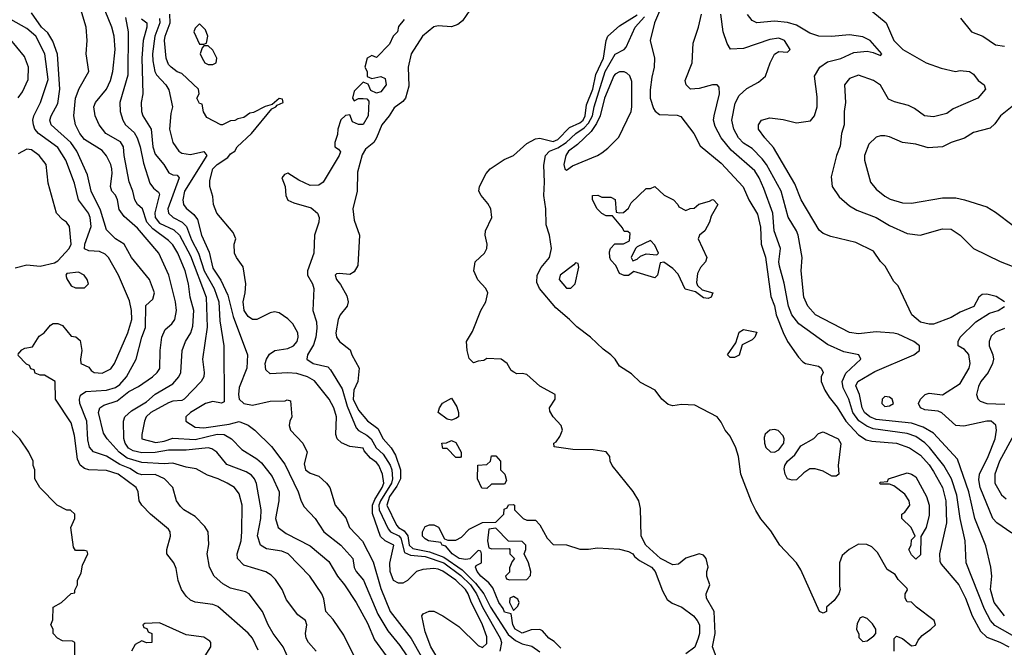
# Model space of a CAD drawing. Header units: inches. Extents: x 1793389 to 1900389, y 320802 to 470796.
# Tile 11 of 256: x 1843717 to 1848170, y 343468 to 346304. Entities that reach past the tile are written whole.
import ezdxf

# ---------------------------------------------------------------- set-up
doc = ezdxf.new("R2010")
doc.units = ezdxf.units.IN
doc.header["$MEASUREMENT"] = 0
doc.layers.add('B8344', color=7, linetype='Continuous')

msp = doc.modelspace()

# ---------------------------------------------------------------- linework, layer by layer
at = {"layer": 'B8344', "color": 2}
for points, elevation in [([(1846635.6, 346404.4), (1846588, 346290), (1846568.2, 346210), (1846587.3, 346130), (1846586.8, 346090), (1846575.2, 346044.8), (1846567.5, 345987.5), (1846567.7, 345950), (1846583, 345903), (1846590.6, 345890.6), (1846610, 345876), (1846690, 345873.4), (1846706.4, 345866.4), (1846766, 345790), (1846794, 345734), (1846890, 345656.3), (1846988.5, 345548.5), (1847014, 345490), (1847053.7, 345426.3), (1847066.6, 345366.6), (1847070.5, 345290), (1847090, 345232), (1847113.7, 345053.7), (1847130, 345011.3), (1847138.7, 344970), (1847170.2, 344890.2), (1847190, 344850.8), (1847238.8, 344778.8), (1847258, 344758), (1847270, 344750.7), (1847330, 344738), (1847342, 344730), (1847351, 344710), (1847341, 344690), (1847341, 344670), (1847358.8, 344630), (1847378, 344598), (1847413.9, 344553.9), (1847453.4, 344490), (1847510, 344428.2), (1847545.5, 344405.5), (1847570, 344399.5), (1847682, 344390), (1847740.7, 344370), (1847790, 344336.4), (1847830, 344292.4), (1847850, 344262), (1847890.3, 344190), (1847904.6, 344130), (1847908.5, 344030), (1847876.4, 343890), (1847878, 343858), (1847884.2, 343844.2), (1847963.8, 343750), (1847994, 343690), (1848023.8, 343610), (1848061.5, 343541.5), (1848090, 343514.4), (1848150, 343491.8), (1848190, 343470.4)], 162), ([(1843708.4, 344791.6), (1843727.3, 344812.7), (1843740.4, 344819.6), (1843774.6, 344825.4), (1843805.2, 344874.8), (1843828, 344890), (1843856.4, 344923.6), (1843868.4, 344931.6), (1843890, 344932), (1843910, 344922), (1843950, 344874), (1843971.3, 344871.3), (1843990, 344854), (1843998, 344810), (1843992, 344770), (1843994, 344750), (1844030, 344734), (1844039.6, 344719.6), (1844054, 344710), (1844090, 344707.3), (1844130, 344726.8), (1844145.2, 344750), (1844205.6, 344890), (1844223.6, 344950), (1844223, 344990), (1844213.2, 345033.2), (1844163.6, 345150), (1844118.7, 345230), (1844104.1, 345244.1), (1844077.6, 345257.6), (1844030, 345259.6), (1844009.6, 345269.6), (1844011.8, 345290), (1844039.7, 345370), (1844035.4, 345410), (1844027.8, 345430), (1843983, 345490), (1843965.3, 345565.3), (1843925.6, 345670), (1843890, 345727.3), (1843802.9, 345790), (1843786.3, 345810), (1843778.9, 345830), (1843776.9, 345850), (1843781.6, 345870), (1843811.6, 345930), (1843846.5, 346033.5), (1843830.9, 346150), (1843790, 346229.5), (1843750, 346264.5), (1843590, 346353.3)], 190), ([(1844936, 343410), (1844909.3, 343470), (1844863.7, 343530), (1844840.9, 343570), (1844815.1, 343630), (1844755.3, 343710), (1844738.4, 343718.4), (1844670, 343735.1), (1844635.3, 343755.3), (1844596, 343790), (1844576, 343830), (1844565.2, 343890), (1844572.9, 343932.9), (1844569.3, 343990), (1844554, 344014), (1844510, 344059.3), (1844459, 344090), (1844443.9, 344103.9), (1844426, 344130), (1844409, 344190), (1844372.7, 344230), (1844330, 344249.6), (1844270, 344246.9), (1844250, 344254.3), (1844215.7, 344275.7), (1844170, 344294.8), (1844110, 344331.2), (1844051.4, 344351.4), (1844033, 344373), (1844025.9, 344405.9), (1844020.5, 344490), (1843989.6, 344570), (1843987.3, 344590), (1843991.9, 344608.1), (1844015.9, 344624.1), (1844110, 344630.3), (1844150, 344642), (1844170, 344656.4), (1844199.6, 344690), (1844244.5, 344770), (1844269.6, 344870), (1844286.2, 344913.8), (1844287.7, 345012.3), (1844318.7, 345041.3), (1844326.6, 345070), (1844303.7, 345130), (1844222.7, 345230), (1844189.3, 345289.3), (1844150, 345314), (1844110, 345355.3), (1844083.3, 345443.3), (1844039.6, 345530), (1844023.3, 345603.3), (1843975.8, 345710), (1843947.8, 345750), (1843859.5, 345830), (1843854, 345850), (1843859.6, 345870), (1843890, 345926), (1843898.9, 345990), (1843888, 346148), (1843867.7, 346207.7), (1843844.7, 346244.7), (1843816.2, 346270), (1843770, 346335.1)], 186), ([(1845057.2, 343450), (1845022.7, 343490), (1845012.3, 343510), (1845009.4, 343530), (1845015.1, 343570), (1845009, 343590), (1844975.1, 343615.1), (1844923.2, 343683.2), (1844904, 343730), (1844874.2, 343774.2), (1844854.5, 343794.5), (1844830, 343809.4), (1844730, 343839.3), (1844702.7, 343870), (1844700.9, 343890), (1844718.4, 343950), (1844721.6, 343990), (1844723.7, 344110), (1844710, 344162), (1844688.7, 344190), (1844655.3, 344210), (1844615.3, 344230), (1844566, 344246), (1844514.8, 344274.8), (1844470, 344282), (1844410, 344300.7), (1844370, 344296.9), (1844270, 344303.5), (1844203.3, 344323.3), (1844166.3, 344350), (1844112.3, 344410), (1844096.6, 344436.6), (1844074, 344530), (1844079.3, 344550), (1844097.2, 344562.8), (1844158, 344582), (1844210, 344624.9), (1844253.8, 344646.2), (1844317.2, 344690), (1844339.3, 344710), (1844351.5, 344728.5), (1844352, 344810), (1844359.6, 344870), (1844375.6, 344904.4), (1844405.2, 344930), (1844419.3, 344950), (1844426.6, 344990), (1844421.6, 345030), (1844391.6, 345150), (1844346.6, 345250), (1844250, 345362), (1844190, 345415.1), (1844167.1, 345447.1), (1844159.6, 345490), (1844150.9, 345510.9), (1844134.5, 345530), (1844127.3, 345550), (1844135.1, 345610), (1844133.3, 345630), (1844129.5, 345650), (1844110, 345689), (1844090, 345712.7), (1844010, 345762.7), (1843989.6, 345790), (1843969.4, 345830), (1843962, 345870), (1843969.5, 345950), (1843986.2, 345993.8), (1844029.1, 346070.9), (1844017.2, 346150), (1844022.7, 346210), (1844017, 346270), (1843994, 346350)], 182), ([(1845249.5, 343389.5), (1845183.2, 343523.2), (1845134.2, 343594.2), (1845101.2, 343630), (1845092.3, 343687.7), (1845083.6, 343710), (1845029.3, 343790), (1844931.1, 343891.1), (1844903.3, 343903.3), (1844833.8, 343913.8), (1844806, 343930), (1844791.8, 343971.8), (1844807.8, 344050), (1844809.6, 344090), (1844788.1, 344208.1), (1844778.4, 344230), (1844765.4, 344245.4), (1844740.7, 344260.7), (1844653.6, 344293.6), (1844609.2, 344350), (1844585.4, 344365.4), (1844569.5, 344369.5), (1844470, 344359.7), (1844390, 344358.7), (1844330, 344348.7), (1844270, 344347.7), (1844230, 344356), (1844208.5, 344368.5), (1844193.7, 344390), (1844188.2, 344411.8), (1844186, 344490), (1844192.7, 344510), (1844222.6, 344537.4), (1844290, 344578), (1844330, 344612.7), (1844410, 344659.3), (1844437, 344690), (1844445.1, 344710), (1844452, 344810), (1844467, 344850), (1844491.6, 344890), (1844500.8, 344919.2), (1844504.7, 344990), (1844488, 345050), (1844480.5, 345110), (1844464.7, 345170), (1844432.8, 345250), (1844410, 345286.6), (1844390, 345307.3), (1844319.1, 345359.1), (1844292.1, 345390), (1844271.8, 345450), (1844249.5, 345470), (1844237.6, 345490), (1844229.5, 345530), (1844211.5, 345571.5), (1844189.6, 345690), (1844186.6, 345730), (1844172.4, 345752.4), (1844107, 345790), (1844077, 345830), (1844058, 345870), (1844052.3, 345910), (1844059.5, 345930), (1844109.7, 345990.3), (1844127.8, 346030), (1844138.7, 346070), (1844149.5, 346170), (1844143.7, 346230), (1844134.5, 346270), (1844103.9, 346343.9)], 178), ([(1845624.5, 343390), (1845577, 343470), (1845550, 343538), (1845535.3, 343610), (1845541.2, 343618.8), (1845569.1, 343630.9), (1845590, 343631), (1845630, 343611), (1845702.5, 343562.5), (1845790, 343476), (1845810, 343466.8), (1845830, 343484.7), (1845830, 343515.3), (1845810, 343569.2), (1845757.3, 343677.3), (1845745.7, 343710), (1845732.4, 343730), (1845690, 343772.1), (1845630, 343811.5), (1845610, 343821.6), (1845590, 343823.6), (1845539.9, 343820.1), (1845511.3, 343810), (1845470.5, 343769.5), (1845450, 343758), (1845430, 343757.6), (1845407.6, 343770), (1845392.4, 343810), (1845391.3, 343848.7), (1845409.3, 343930), (1845369.8, 343949.7), (1845348.9, 343968.9), (1845312.4, 344072.4), (1845312.9, 344110), (1845323.7, 344136.3), (1845356.8, 344190), (1845363.1, 344210), (1845358, 344250), (1845340.7, 344290), (1845330, 344303.7), (1845302.8, 344322.8), (1845275.3, 344355.3), (1845270, 344368.7), (1845210, 344376), (1845171.8, 344391.8), (1845153.2, 344410), (1845147, 344430), (1845149.6, 344510), (1845138.4, 344550), (1845117, 344590), (1845050, 344672.3), (1845019, 344690), (1844970, 344705.4), (1844930, 344708.4), (1844850, 344703.7), (1844830, 344722), (1844827.6, 344750), (1844833.3, 344770), (1844847.3, 344792.7), (1844871.1, 344808.9), (1844930, 344818.7), (1844955.1, 344830), (1844971.8, 344850), (1844977, 344870), (1844974.5, 344890), (1844952.7, 344930), (1844930, 344952.3), (1844890, 344979.3), (1844870, 344984), (1844850, 344979), (1844790, 344949), (1844770, 344949), (1844750, 344962.7), (1844732.7, 344990), (1844727.3, 345030), (1844737.2, 345070), (1844739.3, 345110), (1844727.7, 345187.7), (1844697.2, 345230), (1844689.2, 345250), (1844686.6, 345290), (1844694.6, 345314.6), (1844682, 345342), (1844609.3, 345430), (1844594, 345470), (1844590, 345506), (1844577.2, 345550), (1844577.2, 345577.2), (1844590, 345630.6), (1844610, 345650.6), (1844658, 345682), (1844670, 345698), (1844689.4, 345710.6), (1844701.2, 345730), (1844765.2, 345790), (1844858, 345902), (1844875.3, 345910), (1844881.2, 345918.8), (1844908, 345930), (1844906, 345946), (1844890, 345948), (1844858.8, 345921.2), (1844827.5, 345912.5), (1844774.4, 345885.6), (1844758, 345882), (1844730, 345862), (1844703.6, 345856.4), (1844690, 345848.7), (1844670, 345848), (1844634, 345830), (1844626, 345830), (1844563.1, 345863.1), (1844548.4, 345888.4), (1844542, 345922), (1844530, 345926), (1844518, 345950), (1844528, 345970), (1844526, 345990), (1844450, 346062), (1844430, 346069.2), (1844402, 346090), (1844390, 346102), (1844379.3, 346130), (1844372.3, 346210), (1844375.1, 346230), (1844397, 346290), (1844396, 346330)], 162), ([(1845753.2, 346346.8), (1845720, 346300), (1845698, 346282), (1845670, 346272.8), (1845610, 346277.4), (1845590, 346271.8), (1845538.9, 346230), (1845487.1, 346150), (1845474.3, 346090), (1845476.2, 346003.8), (1845462.4, 345950), (1845450, 345934.9), (1845410, 345905.5), (1845388, 345870), (1845355.1, 345830), (1845331.3, 345770), (1845318.7, 345750), (1845280.6, 345719.4), (1845265.7, 345694.3), (1845244.4, 345615.6), (1845243.9, 345530), (1845223.9, 345450), (1845230, 345399), (1845254, 345330), (1845246.2, 345193.8), (1845230, 345164.9), (1845210, 345153), (1845162.7, 345157.3), (1845150, 345156), (1845144, 345150), (1845149.4, 345130), (1845167.9, 345107.9), (1845195.8, 345055.8), (1845202.9, 345030), (1845197.6, 345010), (1845166.6, 344970), (1845158, 344950), (1845147, 344890), (1845149.5, 344870), (1845162.7, 344850), (1845212.2, 344812.2), (1845219.7, 344790), (1845252.4, 344730), (1845246.9, 344670), (1845228.6, 344630), (1845225.3, 344590), (1845250, 344540.5), (1845290, 344492), (1845336.6, 344456.6), (1845360.5, 344410), (1845397.4, 344370), (1845416.6, 344336.6), (1845439.3, 344270), (1845439.3, 344230), (1845423.2, 344196.8), (1845389, 344150), (1845378, 344110), (1845420.7, 344020.7), (1845429.9, 344009.9), (1845455.2, 343995.2), (1845472.6, 343972.6), (1845477.8, 343930), (1845494.9, 343914.9), (1845570, 343900.2), (1845635.7, 343875.7), (1845718, 343818), (1845778.3, 343758.3), (1845815.5, 343710), (1845846, 343650), (1845926.1, 343526.1), (1845959.4, 343499.4), (1845990, 343484.2), (1846033, 343473), (1846070, 343447.3)], 154), ([(1846867, 343427), (1846850.4, 343470), (1846862.3, 343530), (1846857.3, 343630), (1846822.8, 343690), (1846821, 343710), (1846838, 343750), (1846824.7, 343790), (1846824.7, 343810), (1846830.8, 343830), (1846821, 343870), (1846810, 343884.7), (1846790, 343891), (1846730, 343871), (1846696, 343844), (1846670, 343840.7), (1846615.5, 343870), (1846548.2, 343930), (1846528.2, 343970), (1846525.2, 344094.8), (1846517.1, 344130), (1846491.8, 344171.8), (1846396.3, 344290), (1846387.3, 344310), (1846386, 344330), (1846370, 344352), (1846310, 344361), (1846218, 344362), (1846134, 344374), (1846132, 344390), (1846142.8, 344397.2), (1846159.8, 344420.2), (1846171.3, 344450), (1846166, 344470), (1846130.3, 344510.4), (1846115.2, 344535.2), (1846113, 344550), (1846138.8, 344590), (1846138, 344610), (1846068.9, 344648.9), (1846010, 344700.7), (1845990, 344706), (1845964.7, 344704.7), (1845951.1, 344711.1), (1845939.6, 344719.6), (1845922, 344750), (1845894, 344770), (1845830, 344774), (1845816.4, 344763.6), (1845790, 344762), (1845770, 344754), (1845750, 344774), (1845741, 344810), (1845738, 344850), (1845764.9, 344895.1), (1845803.2, 344990), (1845825.2, 345030), (1845834.6, 345070), (1845825.7, 345090), (1845789.4, 345129.4), (1845771.3, 345170), (1845777.4, 345210), (1845819.5, 345250), (1845828.9, 345270), (1845831.6, 345290), (1845822.6, 345330), (1845823.1, 345350), (1845851.7, 345410), (1845847.6, 345450), (1845834, 345474), (1845803.7, 345510), (1845793.7, 345530), (1845797, 345550), (1845827.2, 345610), (1845844.9, 345630), (1845907.8, 345672.2), (1845950, 345691.1), (1846010, 345745.1), (1846050, 345766), (1846070, 345769.7), (1846130, 345754.7), (1846150, 345762.7), (1846203, 345817), (1846250, 345838.7), (1846264.6, 345850), (1846274.7, 345870), (1846280.9, 345919.1), (1846308.9, 345990), (1846322.5, 346057.5), (1846356.5, 346130), (1846368.9, 346210), (1846377.4, 346230), (1846430, 346276.2), (1846510, 346326.4)], 154), ([(1848241.3, 343501.3), (1848126.2, 343566.2), (1848107, 343590), (1848080.4, 343640.4), (1847998, 343850), (1847993, 343950), (1847970.3, 344050.3), (1847955.3, 344155.3), (1847930.3, 344230), (1847897, 344290), (1847831.1, 344371.1), (1847810, 344392), (1847770, 344420.3), (1847730, 344434.9), (1847576, 344456), (1847547.6, 344467.6), (1847511.8, 344491.8), (1847485.2, 344530), (1847467.2, 344590), (1847440.5, 344640.5), (1847436.5, 344670), (1847452.6, 344707.4), (1847521, 344770), (1847512, 344790), (1847443.4, 344803.4), (1847370, 344837.1), (1847240.7, 344930), (1847208.2, 344970), (1847194, 345010), (1847174.2, 345114.2), (1847153, 345190), (1847150.6, 345210), (1847158, 345270), (1847128.8, 345350), (1847123.1, 345430), (1847082, 345542), (1847061.3, 345590), (1847041.8, 345621.8), (1846934.7, 345714.7), (1846890, 345770.6), (1846862, 345822), (1846855.3, 345850), (1846857, 345870), (1846882, 345970), (1846879.8, 345999.8), (1846870.7, 346010.7), (1846850.6, 346010.6), (1846790, 345993.4), (1846750.8, 345990.8), (1846731, 346010), (1846726.8, 346030), (1846758, 346110), (1846762, 346198), (1846787.3, 346270), (1846800.7, 346330)], 166), ([(1848170.2, 343610.2), (1848124.2, 343670), (1848106.7, 343730), (1848112.7, 343790), (1848108.2, 343830), (1848086.9, 343926.9), (1848036.5, 344050), (1848008.8, 344170), (1847958.3, 344318.3), (1847850, 344435.5), (1847802.5, 344462.5), (1847750, 344481.7), (1847590, 344497.8), (1847561.6, 344510), (1847537, 344530), (1847527.6, 344550), (1847515.3, 344610), (1847498.4, 344650), (1847507.7, 344670), (1847584.8, 344715.2), (1847761, 344790), (1847786.8, 344810), (1847786.8, 344830), (1847761, 344850), (1847690, 344883.8), (1847670, 344888.2), (1847590, 344894), (1847510, 344884.9), (1847470, 344890.7), (1847316, 344970), (1847280.7, 345010), (1847263, 345050), (1847250.6, 345170), (1847256.3, 345230), (1847237.1, 345330), (1847230.3, 345350.3), (1847192.4, 345412.4), (1847160.4, 345530), (1847093.7, 345650), (1847075.3, 345675.3), (1847030, 345721.6), (1846990, 345746.4), (1846968.4, 345770), (1846946, 345810), (1846938, 345850), (1846952.3, 345927.7), (1846970, 345961.2), (1847005.8, 345994.2), (1847058.4, 346021.6), (1847090, 346048.7), (1847110.7, 346110), (1847130, 346149), (1847150, 346161.2), (1847190, 346158), (1847202, 346170), (1847176, 346210), (1847150, 346220.7), (1847110, 346214.9), (1846990, 346174), (1846932, 346172), (1846916.9, 346196.9), (1846898.8, 346250), (1846888.2, 346330)], 170), ([(1848171, 345030), (1848133.2, 345053.2), (1848090, 345064), (1848070, 345062.8), (1848054, 345050), (1848031.8, 345008.2), (1847970, 344982), (1847930, 344959.1), (1847850, 344928.2), (1847830, 344928), (1847790, 344937.3), (1847750.8, 344970), (1847690, 345102), (1847670, 345122), (1847630.9, 345190.9), (1847610, 345212), (1847578, 345258), (1847498, 345298), (1847384.5, 345324.5), (1847350, 345338.8), (1847333.2, 345353.2), (1847250.6, 345490), (1847222.3, 345562.3), (1847126.2, 345726.2), (1847086.8, 345770), (1847058.8, 345810), (1847058, 345830), (1847072, 345850), (1847110, 345861.2), (1847170, 345852.7), (1847230, 345838), (1847293.2, 345846.8), (1847311, 345870), (1847322.8, 345910), (1847323.5, 345956.5), (1847310.9, 346049.1), (1847334.8, 346090), (1847370, 346113.6), (1847430, 346129.7), (1847490, 346155.6), (1847550, 346162), (1847576.5, 346156.5), (1847610, 346142), (1847616, 346150), (1847562.8, 346210), (1847530, 346227.7), (1847470, 346236.4), (1847388.8, 346228.8), (1847330.4, 346230.4), (1847290, 346243), (1847230, 346280.4), (1847190, 346292.4), (1847130, 346297.1), (1847050.8, 346290.8), (1847030, 346301), (1847008.3, 346328.3)], 174), ([(1847550, 346361), (1847636, 346290), (1847670.8, 346210), (1847710.8, 346170), (1847816, 346110), (1847884.7, 346084.7), (1847949.1, 346070.9), (1847970, 346074.8), (1848012, 346070), (1848030, 346058), (1848051.3, 346030), (1848078, 346010), (1848084.7, 345990), (1848050, 345949.2), (1847938.5, 345901.5), (1847910, 345881.2), (1847850, 345865.2), (1847809.3, 345869.3), (1847763.1, 345903.1), (1847736, 345916), (1847672.9, 345932.9), (1847646, 345946), (1847610, 346008.7), (1847578, 346030), (1847510, 346054), (1847470, 346039), (1847447.3, 346010), (1847451, 345930), (1847444.9, 345890), (1847444.9, 345830), (1847433.4, 345790), (1847427.5, 345732.5), (1847410.8, 345690), (1847386.4, 345593.6), (1847391.1, 345551.1), (1847423.5, 345503.5), (1847470, 345462.8), (1847503.4, 345443.4), (1847590, 345410.6), (1847650, 345374), (1847730, 345338.8), (1847789.1, 345330.9), (1847890, 345358.8), (1847930, 345358), (1847970.7, 345330.7), (1848031.1, 345271.1), (1848151.1, 345211.1), (1848204.7, 345190)], 178), ([(1844195.1, 346315), (1844208.3, 346250), (1844206.5, 346053.5), (1844169.5, 345929.5), (1844172, 345890), (1844183.7, 345850), (1844196, 345830), (1844234.3, 345794.3), (1844247.8, 345770), (1844261.3, 345730), (1844276.6, 345656.6), (1844306, 345566), (1844322.4, 345542.4), (1844344.8, 345524.8), (1844350, 345515.3), (1844328.9, 345431.1), (1844329.8, 345409.8), (1844350, 345384.7), (1844414.9, 345354.9), (1844439.8, 345330), (1844490, 345237), (1844560.5, 345050), (1844565.3, 344914.7), (1844543.6, 344770), (1844551.8, 344710), (1844549.4, 344690), (1844537.2, 344670), (1844461.2, 344590), (1844450, 344583.8), (1844410, 344580.3), (1844390, 344573.4), (1844309.5, 344530), (1844289.6, 344510), (1844282, 344490), (1844269.3, 344430), (1844269.2, 344410), (1844333, 344393), (1844370, 344399.1), (1844410, 344412.8), (1844510, 344407.8), (1844610, 344431.6), (1844642, 344430), (1844674.5, 344410), (1844722.3, 344362.3), (1844790, 344319.5), (1844810, 344302), (1844859.4, 344239.4), (1844891.2, 344171.2), (1844889.6, 344130), (1844874.5, 344050), (1844886, 344010), (1844922, 343982), (1845030, 343927), (1845115.3, 343855.3), (1845154, 343790), (1845186.6, 343750), (1845238, 343670), (1845290, 343577.2), (1845321.3, 343501.3), (1845375.1, 343430)], 174), ([(1844268.2, 346308.2), (1844292.3, 346290), (1844291.5, 346270), (1844275.8, 346210), (1844269.7, 346130), (1844274.5, 345970), (1844267, 345930), (1844267.3, 345890), (1844274.5, 345870), (1844311.6, 345810), (1844319.7, 345730), (1844330, 345696), (1844369.5, 345650), (1844392, 345612), (1844410, 345603.7), (1844430, 345601.2), (1844438, 345590), (1844386.6, 345450), (1844389.6, 345430), (1844410.9, 345410.9), (1844451.8, 345390), (1844471.3, 345370), (1844494.5, 345310), (1844525.8, 345250), (1844551.6, 345170), (1844596.1, 345090), (1844617.3, 345030), (1844622.8, 344942.8), (1844640.7, 344830), (1844642, 344578), (1844630, 344570.8), (1844590, 344579.3), (1844557.2, 344570), (1844489.3, 344530), (1844468.7, 344510), (1844468.7, 344490), (1844510, 344463.7), (1844550, 344460.5), (1844664.2, 344475.8), (1844710, 344489.2), (1844750, 344472), (1844781.2, 344450), (1844855.2, 344375.2), (1844915.4, 344295.4), (1844977, 344170), (1844990, 344128), (1845003.2, 344103.2), (1845053.2, 344050), (1845093.2, 343990), (1845169.5, 343930), (1845223.7, 343870), (1845230, 343828.7), (1845239.3, 343810), (1845272.2, 343772.2), (1845337.2, 343617.2), (1845382.2, 343542.2), (1845436.6, 343476.6), (1845467.8, 343430)], 170), ([(1844349.8, 346310), (1844351.6, 346290), (1844328.7, 346230), (1844317.2, 346150), (1844318.7, 346118.7), (1844328.4, 346070), (1844335.5, 346055.5), (1844378.4, 346010), (1844392, 345988), (1844408.7, 345911.3), (1844400.2, 345879.8), (1844395.1, 345810), (1844409.4, 345750), (1844437.2, 345710), (1844450, 345700.9), (1844490, 345694.5), (1844550, 345709), (1844562.7, 345690), (1844462.6, 345530), (1844455.1, 345490), (1844458.4, 345470), (1844470, 345452.7), (1844504.8, 345424.7), (1844521.7, 345401.7), (1844538.7, 345330), (1844574, 345254), (1844590, 345181.2), (1844626.6, 345126.6), (1844658.8, 345058.8), (1844682.6, 344962.6), (1844746.6, 344790), (1844743.7, 344730), (1844710, 344642), (1844706, 344610), (1844709.6, 344590), (1844730, 344569.6), (1844770, 344562), (1844850, 344581.2), (1844918, 344582), (1844926, 344586), (1844942, 344582), (1844948, 344510), (1844938, 344490), (1844935.3, 344470), (1844942, 344450), (1844997.2, 344390), (1845017.2, 344350), (1845003.2, 344296.8), (1845009.3, 344270), (1845030, 344255.3), (1845070, 344242), (1845104, 344210), (1845119, 344190), (1845144, 344110), (1845192.5, 344052.5), (1845209.2, 344010), (1845267.5, 343947.5), (1845315.1, 343855.1), (1845350, 343734), (1845392.8, 343630), (1845487.5, 343507.5), (1845554, 343390)], 166), ([(1845455.3, 346304.7), (1845430, 346274), (1845426, 346250), (1845406, 346230), (1845390, 346194), (1845330, 346134), (1845310, 346142), (1845289, 346130), (1845278, 346090), (1845288, 346070), (1845288, 346048), (1845310, 346038), (1845350, 346048), (1845370, 346038), (1845374, 346010), (1845350, 345978), (1845330, 345972), (1845304.7, 345984.7), (1845292.7, 346012.7), (1845270, 346022), (1845230, 345982), (1845222, 345950), (1845230, 345938), (1845250, 345948), (1845270, 345948), (1845287.3, 345947.3), (1845296.4, 345936.4), (1845292.3, 345870), (1845270, 345831), (1845250, 345831), (1845222.8, 345842.8), (1845210, 345874), (1845190, 345872), (1845170, 345852), (1845155.3, 345810), (1845154.6, 345785.4), (1845142, 345750), (1845142, 345730), (1845159, 345719), (1845167.3, 345707.3), (1845162, 345690), (1845089.6, 345570.4), (1845070, 345556.3), (1845030, 345555.5), (1844979.3, 345579.3), (1844930, 345611), (1844914.6, 345605.4), (1844902, 345590), (1844917.2, 345550), (1844921.2, 345510), (1844929.3, 345489.3), (1844956.5, 345476.5), (1845034.7, 345454.7), (1845064.5, 345430), (1845071.6, 345410), (1845069.7, 345390), (1845049.7, 345330), (1845047.6, 345250), (1845018.4, 345170), (1845018.4, 345150), (1845040.9, 345110), (1845047, 345090), (1845042.7, 344990), (1845058.7, 344938.7), (1845061.6, 344910), (1845056.3, 344870), (1845045.3, 344834.7), (1845018, 344790), (1845016, 344770), (1845044, 344750), (1845110, 344736), (1845122.7, 344722.7), (1845175.6, 344635.6), (1845198, 344558), (1845239.4, 344459.4), (1845248.6, 344448.6), (1845287.3, 344427.3), (1845306.6, 344410), (1845329.8, 344369.9), (1845361, 344341), (1845391.8, 344291.8), (1845400.7, 344270), (1845402.9, 344230), (1845398, 344210), (1845348.6, 344130), (1845341.9, 344110), (1845342.9, 344090), (1845383.3, 344003.3), (1845394.7, 343990), (1845432, 343972), (1845440.7, 343960.7), (1845457.1, 343897.1), (1845484.2, 343884.2), (1845550, 343878), (1845635.3, 343850), (1845712.3, 343792.3), (1845755.6, 343750), (1845782.3, 343710), (1845809.9, 343649.9), (1845889.7, 343510), (1845895.6, 343490), (1845888, 343450)], 158), ([(1847671.3, 343450), (1847672, 343508), (1847682, 343518), (1847710, 343508), (1847750, 343475.3), (1847770, 343478), (1847779.9, 343500.1), (1847798, 343522), (1847838, 343550), (1847858, 343570), (1847852, 343590), (1847772, 343650), (1847750, 343672), (1847730, 343674), (1847722, 343690), (1847722, 343710), (1847731.6, 343728.4), (1847730, 343734), (1847690, 343774), (1847676.9, 343796.9), (1847639.6, 343819.6), (1847596.9, 343896.9), (1847570, 343922), (1847547.3, 343932.7), (1847510, 343934), (1847468, 343910), (1847436.4, 343883.6), (1847424, 343850), (1847424, 343744), (1847428, 343730), (1847422, 343710), (1847400.2, 343679.8), (1847366, 343650), (1847366, 343630), (1847350, 343622), (1847334, 343630), (1847250, 343818), (1847230.7, 343850), (1847154, 343930), (1847114.4, 343994.4), (1847068.6, 344048.6), (1847045.8, 344085.8), (1847026, 344126), (1846978, 344250), (1846967.7, 344330), (1846955.5, 344370), (1846930, 344422.8), (1846907.7, 344450), (1846890, 344486), (1846870.5, 344510), (1846770, 344562), (1846710, 344564.7), (1846670, 344558.8), (1846650, 344566), (1846621, 344590), (1846590.5, 344630.5), (1846524.5, 344664.5), (1846484, 344704), (1846430, 344738), (1846410.5, 344770.5), (1846390.5, 344790.5), (1846355.3, 344815.3), (1846298, 344870), (1846235.9, 344915.9), (1846204, 344950), (1846142.3, 345002.3), (1846067.7, 345090), (1846056.4, 345116.4), (1846057.1, 345150), (1846074.9, 345185.1), (1846113.4, 345230), (1846122, 345270), (1846113, 345330), (1846098, 345378), (1846096.4, 345450), (1846086.8, 345510), (1846090.4, 345570), (1846087.5, 345647.5), (1846095.5, 345690), (1846113.4, 345710), (1846150, 345725), (1846187.7, 345750), (1846231.6, 345790), (1846270, 345815.3), (1846290, 345836.4), (1846307.2, 345870), (1846315.2, 345910), (1846365.2, 346070), (1846410, 346149.3), (1846450, 346169), (1846459.9, 346180.1), (1846500.3, 346270), (1846542.5, 346317.5)], 158), ([(1847971.1, 346311.1), (1848022, 346250), (1848072, 346230), (1848130, 346191.3), (1848170, 346184.7)], 182), ([(1843710, 345951), (1843730, 345978), (1843754.8, 346034.8), (1843757, 346090), (1843738.7, 346138.7), (1843670, 346222.7)], 194), ([(1848250, 345949), (1848152, 345870), (1848126.4, 345833.6), (1848105.4, 345814.6), (1848030, 345795.1), (1847990, 345769.2), (1847930, 345749.2), (1847890, 345729.3), (1847825.6, 345725.6), (1847770, 345742), (1847710, 345749.3), (1847650, 345775.1), (1847630, 345779.3), (1847610, 345779.3), (1847590, 345773.2), (1847557.5, 345742.5), (1847537.3, 345690), (1847537.3, 345670), (1847564, 345570), (1847590, 345538.8), (1847630, 345507.3), (1847653.2, 345493.2), (1847710, 345476.3), (1847750, 345474.8), (1847890, 345498.8), (1847950, 345498.8), (1847990, 345490.7), (1848090, 345458.8), (1848130, 345434.8), (1848210, 345374.8)], 182), ([(1843696.5, 345183.5), (1843750, 345196), (1843810, 345191.3), (1843874.2, 345205.8), (1843890, 345214.8), (1843940.7, 345270), (1843949.4, 345290), (1843942, 345370), (1843929.1, 345389.1), (1843910, 345402), (1843884, 345430), (1843845.6, 345565.6), (1843837.2, 345650), (1843805.2, 345690), (1843770, 345716), (1843750, 345719), (1843710, 345698)], 194), ([(1848204.5, 343984.5), (1848136, 344030), (1848117.3, 344050), (1848060.3, 344190), (1848054.6, 344225.4), (1848057.1, 344250), (1848097, 344330), (1848128.4, 344410), (1848134.9, 344450), (1848131.8, 344471.8), (1848110.3, 344490.3), (1848090.4, 344490.4), (1847987.3, 344467.3), (1847950.6, 344470.6), (1847887.5, 344527.5), (1847870, 344536), (1847810, 344542), (1847791.3, 344550), (1847781, 344570), (1847790.8, 344590), (1847811.3, 344610), (1847830, 344617), (1847890, 344609.2), (1847970, 344660.9), (1848010.4, 344730), (1848015.5, 344750), (1848010, 344791), (1847990, 344814), (1847961, 344830), (1847960.7, 344850), (1847970.7, 344870), (1848040.9, 344939.1), (1848102.4, 344977.6), (1848142, 344990), (1848170, 345009)], 174), ([(1848170, 344909.4), (1848130, 344892.7), (1848110, 344874), (1848100.7, 344850), (1848100.7, 344830), (1848117.3, 344790), (1848120.7, 344770), (1848116.3, 344750), (1848097.3, 344710), (1848064, 344670), (1848053, 344647), (1848044, 344610), (1848050.6, 344590.6), (1848060.5, 344580.5), (1848090.5, 344570.5), (1848172.5, 344567.5)], 178), ([(1844795.3, 343455.3), (1844769.3, 343510), (1844750, 343532.7), (1844612.9, 343652.9), (1844590, 343662), (1844510, 343672.7), (1844490, 343681.2), (1844470, 343699), (1844449.2, 343730), (1844433.2, 343770), (1844424, 343824), (1844414, 343850), (1844382, 343890), (1844382, 343910), (1844399, 343970), (1844397.2, 343990), (1844390, 344002), (1844309, 344070), (1844269, 344110), (1844257.2, 344130), (1844253.2, 344170), (1844244, 344190), (1844162.7, 344250), (1844110, 344267.3), (1844030, 344269.6), (1844010, 344276.2), (1843991.1, 344291.1), (1843978.3, 344318.3), (1843964.7, 344424.7), (1843950, 344482), (1843879.3, 344590), (1843878, 344670), (1843830, 344698), (1843810, 344698), (1843787.3, 344707.3), (1843782, 344722), (1843767.3, 344727.3), (1843762, 344742), (1843747.3, 344747.3), (1843708.4, 344788.4)], 190), ([(1843966, 343410), (1843966, 343490), (1843955.3, 343495.3), (1843910, 343498), (1843888, 343510), (1843868.7, 343530), (1843868, 343550), (1843858, 343570), (1843867.3, 343592.7), (1843868, 343650), (1843906, 343670), (1843950, 343712), (1843966, 343714), (1843966, 343726), (1843978, 343750), (1843978, 343770), (1843994.6, 343805.4), (1844000.4, 343839.6), (1844026, 343890), (1844022, 343902), (1844010, 343906), (1843970, 343906), (1843960.4, 343920.4), (1843948, 344010), (1843966, 344050), (1843966, 344070), (1843947.3, 344087.3), (1843930, 344088), (1843886, 344110), (1843808, 344190), (1843786, 344230), (1843786, 344270), (1843778, 344290), (1843778, 344310), (1843758, 344350), (1843718, 344410), (1843674.6, 344454.6)], 194), ([(1848212.3, 344427.7), (1848147.4, 344310), (1848127.2, 344250), (1848126.7, 344210), (1848156.7, 344156.7), (1848178.8, 344138.8)], 178), ([(1846164.7, 343464.7), (1846134.6, 343494.6), (1846110, 343508.7), (1846082, 343542), (1846070, 343548.7), (1846030, 343546.6), (1845990, 343532.7), (1845957.2, 343550), (1845947.6, 343570), (1845939, 343619), (1845910, 343627), (1845903.6, 343643.6), (1845883.6, 343670), (1845856.5, 343736.5), (1845839.3, 343759.3), (1845802, 343790), (1845785.2, 343810), (1845778, 343830), (1845782, 343838), (1845806, 343850), (1845806, 343890), (1845802, 343902), (1845790, 343906), (1845752, 343868), (1845734.8, 343865.2), (1845705.2, 343870), (1845673.2, 343890), (1845644.7, 343924.7), (1845628, 343930), (1845622, 343942), (1845566, 343950), (1845550, 343958), (1845538, 343970), (1845538, 343990), (1845550, 344014), (1845570, 344022), (1845590, 344022), (1845611.3, 344011.3), (1845638, 343958), (1845652.7, 343952.7), (1845690, 343952), (1845714.6, 343965.4), (1845750, 344002), (1845810, 344032), (1845870, 344034), (1845906, 344070), (1845907.3, 344092.7), (1845922, 344098), (1845927.3, 344112.7), (1845950, 344114), (1845954, 344110), (1845954, 344090), (1845994, 344050), (1846010, 344042), (1846050, 344042), (1846070, 344022), (1846102, 343962), (1846130, 343932), (1846190, 343931.3), (1846250, 343911.3), (1846290, 343911.3), (1846330, 343918), (1846430, 343911), (1846470, 343901), (1846490, 343890.8), (1846498, 343878), (1846520.5, 343860.5), (1846574.8, 343830), (1846590.8, 343810), (1846623.5, 343723.5), (1846644.7, 343684.7), (1846668.3, 343668.3), (1846711.3, 343650), (1846764.7, 343610), (1846781, 343590), (1846790.7, 343569.3), (1846790.8, 343530), (1846786, 343510), (1846770, 343468.7), (1846730, 343439)], 150), ([(1844555.3, 343430), (1844582, 343470), (1844582, 343490), (1844576.5, 343496.5), (1844550, 343513.2), (1844470, 343524), (1844350, 343578), (1844283.6, 343576.4), (1844274, 343570), (1844278, 343558), (1844292.7, 343552.7), (1844298, 343538), (1844314, 343530), (1844314, 343490), (1844290, 343488), (1844270, 343498), (1844239.6, 343480.4), (1844222, 343450)], 194)]:
    msp.add_lwpolyline(points, dxfattribs=dict(at, elevation=elevation))
for points, elevation in [([(1844530, 346286), (1844510, 346266), (1844504.7, 346250), (1844530, 346194), (1844550, 346194), (1844562, 346198), (1844568, 346230), (1844558, 346258)], 162), ([(1844570, 346186), (1844550, 346186), (1844542, 346178), (1844534, 346150), (1844542, 346130), (1844554, 346110), (1844570, 346102), (1844590, 346102), (1844606, 346110), (1844608, 346130), (1844590, 346166)], 162), ([(1846430, 346069.5), (1846410, 346058.4), (1846403.7, 346050), (1846362.4, 345950), (1846342.8, 345870), (1846325.4, 345834.6), (1846301.4, 345798.6), (1846239.3, 345740.7), (1846199.1, 345710), (1846187.3, 345690), (1846178, 345650), (1846182, 345630), (1846190, 345624.7), (1846216.5, 345643.5), (1846330, 345690.5), (1846350, 345703), (1846376.6, 345723.4), (1846426.5, 345773.5), (1846481.6, 345890), (1846485.6, 345910), (1846484.8, 346024.8), (1846476, 346050), (1846462.5, 346062.5), (1846450, 346069.3)], 162), ([(1846730, 345442), (1846748.4, 345451.6), (1846767.3, 345452.7), (1846788.9, 345471.1), (1846836.4, 345483.6), (1846850, 345492), (1846854, 345490), (1846874, 345470), (1846843.6, 345416.4), (1846836, 345390), (1846814.8, 345350), (1846792, 345330), (1846786, 345314), (1846824.7, 345230), (1846818, 345210), (1846795.2, 345184.8), (1846782, 345158), (1846777.3, 345117.3), (1846782.5, 345102.5), (1846803.5, 345083.5), (1846851.3, 345070), (1846844.7, 345050), (1846830, 345045.1), (1846810, 345047.3), (1846774, 345074), (1846727, 345087), (1846694.9, 345154.9), (1846670, 345179.3), (1846630, 345208), (1846614, 345206), (1846602, 345150), (1846590, 345138), (1846494, 345166), (1846470, 345148.7), (1846450, 345148.7), (1846430, 345158), (1846413.2, 345193.2), (1846390, 345218), (1846385.2, 345230), (1846384.7, 345255.3), (1846389.1, 345270.9), (1846409.2, 345290.8), (1846448.4, 345291.6), (1846474.6, 345305.4), (1846478, 345338), (1846467.3, 345347.3), (1846450, 345348), (1846443.1, 345363.1), (1846398, 345418), (1846370, 345418), (1846349.1, 345429.1), (1846328, 345450), (1846308, 345490), (1846308, 345510), (1846331.1, 345511.1), (1846350, 345502), (1846390, 345502), (1846410, 345492), (1846414, 345434), (1846430, 345432), (1846447.3, 345432.7), (1846470, 345452), (1846482.7, 345477.3), (1846550, 345542), (1846570, 345542), (1846590, 345551.3), (1846631.1, 345511.1), (1846674, 345490), (1846694, 345470), (1846698, 345458)], 158), ([(1846570, 345306), (1846510, 345278), (1846502, 345270), (1846482, 345230), (1846490, 345214), (1846510, 345222), (1846524, 345236), (1846550, 345246), (1846598, 345242), (1846606, 345250), (1846590, 345286)], 158), ([(1846230, 345206), (1846223.6, 345196.4), (1846161, 345150), (1846156, 345130), (1846190, 345091.3), (1846210, 345091.3), (1846228.7, 345110), (1846246, 345186), (1846242, 345202)], 162), ([(1843983.1, 345163.1), (1843930, 345158), (1843926, 345150), (1843930, 345134), (1843950, 345102), (1843970, 345092), (1844010, 345092), (1844028, 345110), (1844022, 345130), (1844008, 345150)], 194), ([(1846930, 344778), (1846918, 344790), (1846955.3, 344844.7), (1846970, 344892), (1846990, 344904.7), (1847050, 344892), (1847042, 344870), (1847030, 344858), (1846984.7, 344835.3), (1846970, 344788), (1846950, 344778)], 158), ([(1845670, 344495.3), (1845650, 344499), (1845609.1, 344529.1), (1845615.3, 344550), (1845629.3, 344570.7), (1845670, 344594), (1845694.4, 344554.4), (1845701, 344530), (1845702, 344510), (1845690, 344502)], 150), ([(1847630, 344602), (1847618, 344590), (1847616, 344570), (1847630, 344556), (1847650, 344558.8), (1847668.7, 344570), (1847662, 344590), (1847650, 344599)], 174), ([(1847130, 344452.3), (1847110, 344449.5), (1847088.4, 344431.6), (1847083.4, 344416.6), (1847084.9, 344390), (1847091.8, 344371.8), (1847112.2, 344352.2), (1847130, 344350.4), (1847150, 344360.3), (1847172.8, 344390), (1847174.7, 344410), (1847170, 344424), (1847147.6, 344447.6)], 162), ([(1847390, 344242), (1847350, 344264), (1847314.6, 344274.6), (1847290, 344275.3), (1847262.8, 344257.2), (1847230, 344225.2), (1847210, 344224), (1847190, 344229), (1847179, 344250), (1847174.6, 344274.6), (1847177.2, 344290), (1847189.2, 344310), (1847222, 344338), (1847250, 344378), (1847308.4, 344411.6), (1847330, 344434), (1847350, 344442), (1847418, 344410), (1847430.7, 344389.3), (1847418, 344290), (1847422, 344250), (1847410, 344242)], 158), ([(1845690, 344326), (1845650, 344366), (1845630, 344366), (1845626, 344390), (1845647.3, 344392.7), (1845670, 344402), (1845690, 344394), (1845714, 344350), (1845714, 344330), (1845710, 344326)], 150), ([(1845830, 344186), (1845807.3, 344187.3), (1845788, 344230), (1845788.4, 344291.6), (1845830, 344294), (1845846, 344310), (1845850, 344334), (1845870, 344334), (1845891.3, 344310), (1845892, 344270), (1845911.3, 344250), (1845918, 344222), (1845910, 344206), (1845850, 344206)], 150), ([(1847770, 343866), (1847750, 343886), (1847738, 343910), (1847748, 343930), (1847750, 343954), (1847766, 343970), (1847749, 344009), (1847706, 344050), (1847706, 344070), (1847720.4, 344079.6), (1847742, 344110), (1847739, 344130), (1847720.2, 344160.2), (1847670, 344198), (1847650, 344206), (1847610, 344206), (1847606, 344210), (1847610, 344214), (1847642, 344218), (1847646, 344230), (1847730, 344256), (1847750, 344251), (1847770, 344238), (1847817.3, 344150), (1847830.5, 344110), (1847830, 344066), (1847816, 344010), (1847791.6, 343968.4), (1847790, 343886)], 158), ([(1845870, 344006), (1845838, 344002), (1845832, 343950), (1845838, 343918), (1845852.7, 343912.7), (1845930, 343914), (1845934, 343910), (1845934, 343890), (1845954, 343870), (1845943.6, 343856.4), (1845932.7, 343827.3), (1845931.6, 343808.4), (1845914, 343790), (1845918, 343778), (1845932.7, 343772.7), (1846010, 343774), (1846027.3, 343792.7), (1846028, 343810), (1846018, 343850), (1845998, 343890), (1846006, 343910), (1846006, 343930), (1845990, 343946), (1845927.3, 343947.3)], 150), ([(1845950, 343698), (1845934, 343690), (1845932, 343670), (1845950, 343634), (1845970, 343654), (1845975.3, 343670), (1845970, 343686)], 150), ([(1847530, 343606), (1847518, 343602), (1847503.6, 343576.4), (1847502, 343550), (1847512, 343528), (1847512, 343512), (1847530, 343494), (1847550, 343498), (1847580.4, 343519.6), (1847588, 343530), (1847588, 343550), (1847573.6, 343573.6), (1847550, 343598)], 158)]:
    msp.add_lwpolyline(points, close=True, dxfattribs=dict(at, elevation=elevation))

doc.saveas('drawing.dxf')
